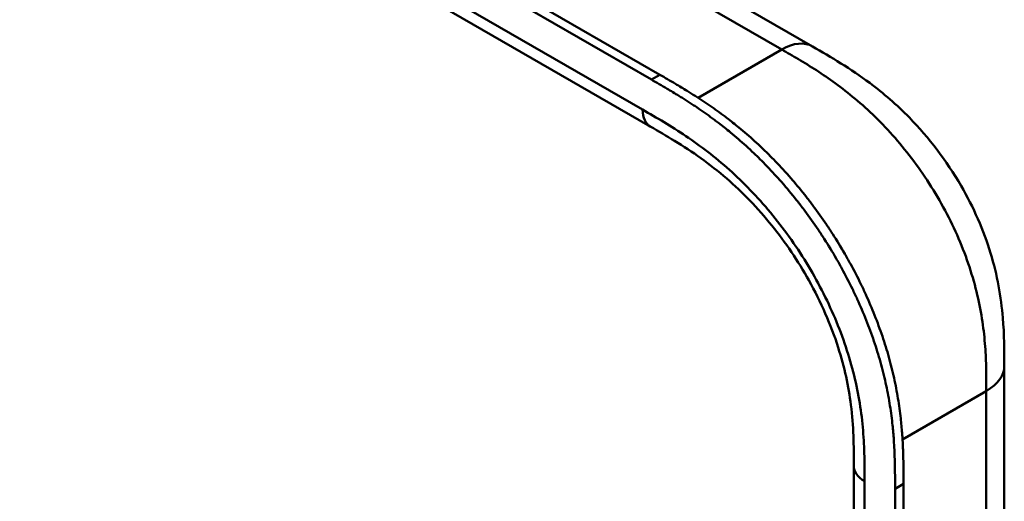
# Model space of a CAD drawing. Header units: millimetres. Extents: x 20 to 833, y 20 to 574.
# Tile 6 of 20: x 206 to 238, y 132 to 148. Entities that reach past the tile are written whole.
import ezdxf

# ---------------------------------------------------------------- set-up
doc = ezdxf.new("R2010")
doc.units = ezdxf.units.MM
doc.header["$LTSCALE"] = 2
doc.layers.add('Sichtbare Kanten(DIN)', color=7, linetype='Continuous', lineweight=50)
doc.layers.add('Sichtbare tangentiale Kanten(DIN)', color=7, linetype='Continuous', lineweight=50)

msp = doc.modelspace()

# ---------------------------------------------------------------- linework, layer by layer
at = {"layer": 'Sichtbare Kanten(DIN)'}
for p, q in [((181.627, 172.166), (226.577, 146.214)), ((226.303, 146.056), (181.353, 172.008)), ((190.555, 170.8), (231.546, 147.134)), ((226.269, 144.526), (185.278, 168.192)), ((231.546, 147.134), (231.546, 147.134)), ((226.269, 144.526), (226.269, 144.526)), ((237.789, 136.73), (237.789, 136.73)), ((232.892, 133.464), (232.892, 133.464)), ((232.892, 71.596), (232.892, 133.464)), ((234.233, 70.208), (234.233, 132.729)), ((234.508, 132.888), (234.508, 70.366))]:
    msp.add_line(p, q, dxfattribs=at)
for points, knots in [([(231.546, 147.134), (232.149, 146.786), (232.79, 146.409), (233.853, 145.612), (234.29, 145.235), (235.33, 144.171), (235.913, 143.409), (236.786, 141.899), (237.116, 141.147), (237.56, 139.693), (237.686, 138.975), (237.787, 137.752), (237.789, 137.226), (237.789, 136.73)], [0, 0, 0, 0, 0.640067, 0.640067, 1.097736, 1.097736, 1.8011, 1.8011, 2.405341, 2.405341, 2.977357, 2.977357, 3.433806, 3.433806, 3.433806, 3.433806]), ([(226.577, 146.214), (226.746, 146.117), (227.044, 145.945), (227.386, 145.739), (227.644, 145.578), (227.817, 145.468), (228.032, 145.326), (228.205, 145.208), (228.421, 145.056), (228.594, 144.93), (228.852, 144.735), (229.11, 144.531), (229.494, 144.207), (229.832, 143.901), (230.247, 143.495), (230.572, 143.152), (230.968, 142.704), (231.276, 142.329), (231.648, 141.842), (231.934, 141.439), (232.276, 140.921), (232.535, 140.495), (232.841, 139.952), (233.07, 139.509), (233.334, 138.948), (233.527, 138.495), (233.745, 137.926), (233.9, 137.469), (234.067, 136.901), (234.18, 136.449), (234.295, 135.892), (234.367, 135.453), (234.427, 134.968), (234.456, 134.651), (234.477, 134.339), (234.488, 134.133), (234.498, 133.878), (234.503, 133.677), (234.506, 133.428), (234.508, 133.181), (234.508, 132.985), (234.508, 132.888)], [-0.9999979, -0.9999979, -0.9999979, -0.9999979, -0.9583317, -0.927082, -0.9166655, -0.8958324, -0.8854159, -0.8645828, -0.8541662, -0.8333331, -0.8229166, -0.7916669, -0.7708339, -0.7291677, -0.7083346, -0.6666684, -0.6458353, -0.6041691, -0.583336, -0.5416698, -0.5208368, -0.4791706, -0.4583375, -0.4166713, -0.3958382, -0.354172, -0.3333389, -0.2916727, -0.2708396, -0.2291735, -0.2083404, -0.1666742, -0.1458411, -0.1145915, -0.1041749, -0.0833418, -0.0729253, -0.0520922, -0.0416756, -0.0208425, -0.0000095, -0.0000095, -0.0000095, -0.0000095]), ([(234.233, 132.729), (234.233, 132.827), (234.233, 133.022), (234.232, 133.269), (234.228, 133.518), (234.223, 133.72), (234.214, 133.975), (234.203, 134.181), (234.182, 134.493), (234.153, 134.81), (234.093, 135.295), (234.021, 135.734), (233.906, 136.291), (233.793, 136.743), (233.625, 137.311), (233.471, 137.767), (233.253, 138.337), (233.059, 138.79), (232.795, 139.351), (232.567, 139.793), (232.261, 140.337), (232.001, 140.762), (231.66, 141.281), (231.374, 141.684), (231.002, 142.17), (230.694, 142.545), (230.297, 142.994), (229.972, 143.336), (229.557, 143.742), (229.22, 144.048), (228.836, 144.372), (228.578, 144.577), (228.319, 144.772), (228.147, 144.898), (227.931, 145.05), (227.758, 145.167), (227.542, 145.309), (227.37, 145.42), (227.112, 145.58), (226.769, 145.786), (226.472, 145.958), (226.303, 146.056)], [0.0000095, 0.0000095, 0.0000095, 0.0000095, 0.0208425, 0.0416756, 0.0520922, 0.0729253, 0.0833418, 0.1041749, 0.1145915, 0.1458411, 0.1666742, 0.2083404, 0.2291735, 0.2708396, 0.2916727, 0.3333389, 0.354172, 0.3958382, 0.4166713, 0.4583375, 0.4791706, 0.5208368, 0.5416698, 0.583336, 0.6041691, 0.6458353, 0.6666684, 0.7083346, 0.7291677, 0.7708339, 0.7916669, 0.8229166, 0.8333331, 0.8541662, 0.8645828, 0.8854159, 0.8958324, 0.9166655, 0.927082, 0.9583317, 0.9999979, 0.9999979, 0.9999979, 0.9999979]), ([(232.892, 133.464), (232.892, 134.127), (232.885, 134.773), (232.723, 136.06), (232.587, 136.695), (232.149, 138.064), (231.82, 138.815), (231.076, 140.148), (230.666, 140.754), (229.766, 141.872), (229.265, 142.389), (228.202, 143.312), (227.633, 143.708), (226.8, 144.22), (226.536, 144.372), (226.269, 144.526)], [0, 0, 0, 0, 0.609028, 0.609028, 1.140262, 1.140262, 1.745142, 1.745142, 2.28517, 2.28517, 2.850958, 2.850958, 3.470181, 3.470181, 3.75364, 3.75364, 3.75364, 3.75364]), ([(180.917, 137.491), (190.31, 132.058), (199.77, 126.636), (210.276, 120.619), (211.315, 120.024), (212.355, 119.429)], [0, 0, 0, 0, 10.000141, 10.000141, 11.098049, 11.098049, 11.098049, 11.098049]), ([(237.789, 136.73), (237.789, 125.843), (237.789, 114.957), (237.789, 94.334), (237.789, 84.598), (237.789, 74.862)], [0, 0, 0, 0, 10, 10, 18.943141, 18.943141, 18.943141, 18.943141])]:
    msp.add_open_spline(points, degree=3, knots=knots, dxfattribs=at)
at = {"layer": 'Sichtbare tangentiale Kanten(DIN)'}
for p, q in [((230.546, 147.035), (189.555, 170.701)), ((185.03, 168.742), (226.02, 145.076)), ((227.823, 145.463), (230.546, 147.035)), ((230.263, 146.872), (230.263, 146.872)), ((226.303, 146.056), (226.577, 146.214)), ((231.636, 146.381), (231.636, 146.381)), ((233.753, 144.673), (233.753, 144.673)), ((237.177, 137.19), (237.177, 137.19)), ((237.203, 135.914), (234.477, 134.339)), ((233.243, 132.974), (233.243, 71.106)), ((234.233, 132.729), (234.508, 132.888))]:
    msp.add_line(p, q, dxfattribs=at)
for points, degree in [([(230.546, 147.035), (230.936, 147.261), (231.29, 147.282), (231.546, 147.134)], 3), ([(226.269, 144.526), (226.115, 144.615), (226.02, 144.805), (226.02, 145.076)], 3), ([(237.203, 135.914), (237.594, 136.139), (237.789, 136.435), (237.789, 136.73)], 3), ([(237.203, 74.046), (237.203, 104.98), (237.203, 135.914)], 2), ([(232.892, 133.464), (232.892, 133.287), (233.009, 133.109), (233.243, 132.974)], 3)]:
    msp.add_open_spline(points, degree=degree, dxfattribs=at)
for points, degree, knots in [([(237.203, 135.914), (237.203, 136.119), (237.203, 136.33), (237.2, 136.544), (237.196, 136.783), (237.188, 137.024), (237.172, 137.266), (237.155, 137.53), (237.129, 137.796), (237.092, 138.066), (237.054, 138.347), (237.003, 138.633), (236.937, 138.93), (236.87, 139.227), (236.788, 139.532), (236.691, 139.838), (236.592, 140.146), (236.479, 140.456), (236.35, 140.765), (236.221, 141.073), (236.078, 141.379), (235.92, 141.682), (235.765, 141.981), (235.595, 142.278), (235.414, 142.565), (235.234, 142.852), (235.045, 143.129), (234.847, 143.395), (234.65, 143.659), (234.445, 143.913), (234.232, 144.157), (234.024, 144.395), (233.808, 144.623), (233.586, 144.839), (233.373, 145.048), (233.154, 145.246), (232.932, 145.432), (232.72, 145.61), (232.506, 145.776), (232.29, 145.934), (232.086, 146.083), (231.879, 146.224), (231.672, 146.358), (231.477, 146.484), (231.281, 146.604), (231.087, 146.719), (230.904, 146.828), (230.723, 146.933), (230.546, 147.035)], 3, [0, 0, 0, 0, 0.200478, 0.200478, 0.200478, 0.423741, 0.423741, 0.423741, 0.666684, 0.666684, 0.666684, 0.9194, 0.9194, 0.9194, 1.173003, 1.173003, 1.173003, 1.427874, 1.427874, 1.427874, 1.681933, 1.681933, 1.681933, 1.933379, 1.933379, 1.933379, 2.184817, 2.184817, 2.184817, 2.434394, 2.434394, 2.434394, 2.678283, 2.678283, 2.678283, 2.913464, 2.913464, 2.913464, 3.137969, 3.137969, 3.137969, 3.350822, 3.350822, 3.350822, 3.551826, 3.551826, 3.551826, 3.741307, 3.741307, 3.741307, 3.741307]), ([(218.306, 114.851), (218.306, 114.851), (218.302, 114.853), (218.23, 114.886), (218.091, 114.951), (217.882, 115.051), (217.613, 115.184), (217.291, 115.352), (216.976, 115.521), (216.663, 115.696), (216.35, 115.873), (215.653, 116.277), (214.569, 116.909), (213.099, 117.765), (211.242, 118.846), (208.998, 120.153), (206.754, 121.46), (204.511, 122.766), (202.267, 124.073), (200.023, 125.379), (197.78, 126.686), (195.536, 127.993), (193.292, 129.299), (191.272, 130.476), (189.477, 131.521), (187.907, 132.435), (186.562, 133.218), (185.44, 133.872), (184.317, 134.525), (183.194, 135.179), (182.072, 135.833), (181.105, 136.395), (180.297, 136.867), (179.641, 137.247), (179.148, 137.538), (178.815, 137.743), (178.491, 137.952), (178.18, 138.166), (177.885, 138.387), (177.555, 138.662), (177.208, 138.996), (176.876, 139.399), (176.603, 139.874), (176.444, 140.415), (176.43, 140.964), (176.591, 141.63), (177.033, 142.39), (177.729, 143.078), (178.54, 143.668), (179.36, 144.171), (180.008, 144.543), (180.44, 144.79), (180.784, 144.987), (180.99, 145.104), (181.143, 145.192), (181.245, 145.251), (181.297, 145.28)], 5, [0, 0, 0, 0, 0, 0, 0.000053, 0.006056, 0.116047, 0.226038, 0.33603, 0.446021, 0.556012, 0.666003, 0.775995, 0.885986, 1.682703, 2.479419, 3.276135, 4.072852, 4.869568, 5.666285, 6.463001, 7.259718, 8.056434, 8.853151, 9.649867, 10.446583, 10.844942, 11.2433, 11.641658, 12.040016, 12.438375, 12.836733, 13.235091, 13.633449, 13.75616, 13.87887, 14.001581, 14.124292, 14.247002, 14.369713, 14.492424, 14.615134, 14.860555, 15.105977, 15.351398, 15.596819, 15.84224, 16.087662, 16.578504, 17.069347, 17.314768, 17.560189, 17.652615, 17.745041, 17.837467, 17.933544, 17.933544, 17.933544, 17.933544, 17.933544, 17.933544]), ([(226.02, 145.076), (226.248, 144.944), (226.714, 144.675), (227.428, 144.226), (228.141, 143.714), (229.079, 142.936), (230.204, 141.772), (231.39, 140.117), (232.333, 138.289), (232.852, 136.725), (233.098, 135.509), (233.203, 134.624), (233.243, 133.773), (233.243, 133.235), (233.243, 132.974)], 3, [41.227522, 41.227522, 41.227522, 41.227522, 41.471025, 41.714526, 41.958028, 42.201529, 42.688532, 43.175534, 43.662537, 44.149539, 44.39304, 44.636542, 44.880043, 45.123546, 45.123546, 45.123546, 45.123546])]:
    msp.add_open_spline(points, degree=degree, knots=knots, dxfattribs=at)

doc.saveas('drawing.dxf')
